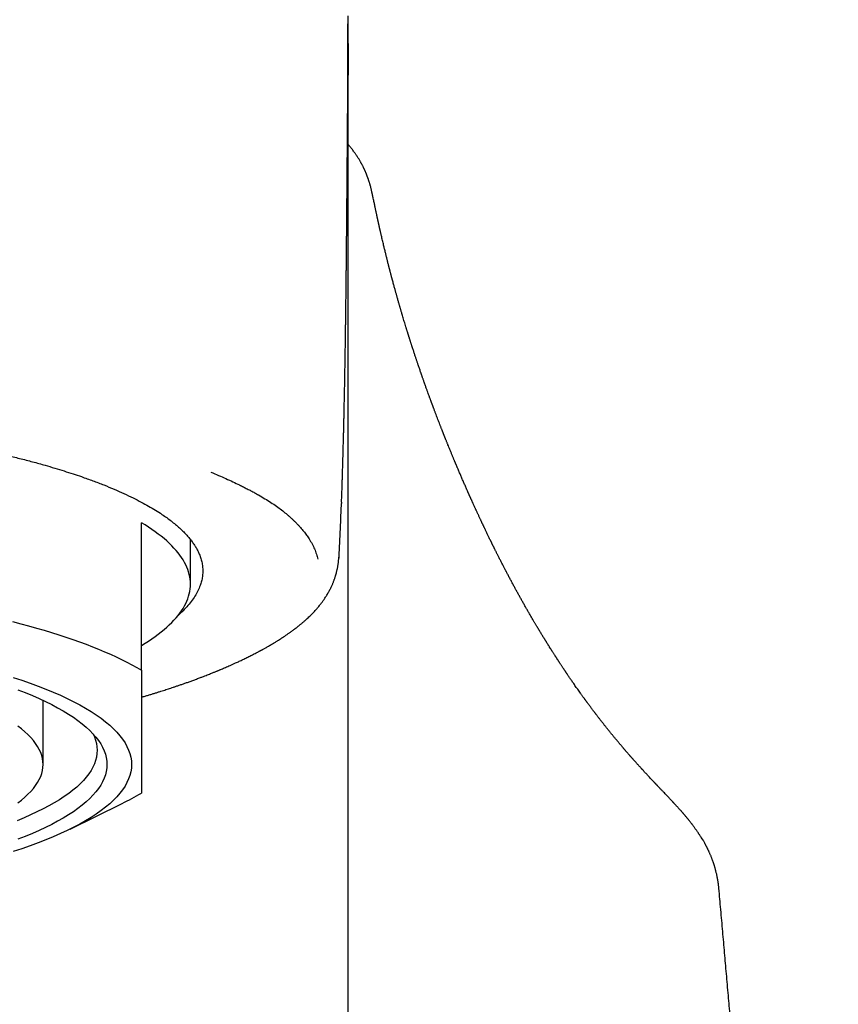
# Model space of a CAD drawing. Header units: millimetres. Extents: x 8 to 757, y 12 to 525.
# Tile 19 of 24: x 401 to 417, y 491 to 511. Entities that reach past the tile are written whole.
import ezdxf

# ---------------------------------------------------------------- set-up
doc = ezdxf.new("R2010")
doc.units = ezdxf.units.MM

msp = doc.modelspace()

# ---------------------------------------------------------------- linework, layer by layer
at = {"color": 7, "linetype": 'Continuous', "lineweight": 30}
for p, q in [((407.07, 500.829), (407.07, 500.806)), ((402.998, 497.413), (402.998, 500.413)), ((403.998, 499.164), (403.998, 500.069)), ((400.998, 495.495), (400.998, 496.8)), ((407.209, 434.706), (407.209, 496.894)), ((401.546, 494.18), (402.607, 494.703)), ((414.392, 494.006), (414.421, 493.955)), ((414.747, 492.973), (414.747, 492.976))]:
    msp.add_line(p, q, dxfattribs=at)
at = {"color": 7, "linetype": 'Continuous', "lineweight": 30, "flags": 128}
for points in [[(402.998, 497.914), (403.072, 497.96), (403.144, 498.006), (403.213, 498.052), (403.279, 498.098), (403.342, 498.145), (403.403, 498.191), (403.46, 498.239), (403.515, 498.286), (403.567, 498.333), (403.616, 498.381), (403.662, 498.429), (403.705, 498.477), (403.745, 498.526), (403.782, 498.574), (403.817, 498.623), (403.848, 498.671), (403.877, 498.72), (403.902, 498.769), (403.924, 498.818), (403.944, 498.868), (403.96, 498.917), (403.974, 498.966), (403.984, 499.015), (403.992, 499.065), (403.996, 499.114), (403.998, 499.164), (403.996, 499.213), (403.992, 499.263), (403.984, 499.312), (403.974, 499.361), (403.96, 499.411), (403.944, 499.46), (403.924, 499.509), (403.902, 499.558), (403.877, 499.607), (403.848, 499.656), (403.817, 499.705), (403.782, 499.753), (403.745, 499.802), (403.705, 499.85), (403.662, 499.898), (403.616, 499.946), (403.567, 499.994), (403.515, 500.041), (403.46, 500.089), (403.403, 500.136), (403.342, 500.183), (403.279, 500.229), (403.213, 500.276), (403.144, 500.322), (403.072, 500.368), (402.998, 500.413)], [(400.378, 498.401), (400.543, 498.359), (400.704, 498.315), (400.862, 498.271), (401.017, 498.226), (401.168, 498.18), (401.316, 498.134), (401.46, 498.086), (401.601, 498.038), (401.738, 497.99), (401.872, 497.94), (402.002, 497.89), (402.128, 497.84), (402.25, 497.788), (402.369, 497.736), (402.484, 497.684), (402.595, 497.631), (402.701, 497.577), (402.804, 497.523), (402.903, 497.468), (402.998, 497.413)], [(400.391, 497.265), (400.566, 497.208), (400.735, 497.149), (400.898, 497.088), (401.056, 497.027), (401.206, 496.965), (401.351, 496.902), (401.489, 496.837), (401.621, 496.772), (401.746, 496.706), (401.864, 496.639), (401.976, 496.572), (402.081, 496.503), (402.178, 496.434), (402.269, 496.364), (402.353, 496.294), (402.43, 496.223), (402.499, 496.152), (402.562, 496.08), (402.617, 496.008), (402.665, 495.935), (402.705, 495.862), (402.739, 495.789), (402.765, 495.716), (402.783, 495.642), (402.794, 495.569), (402.798, 495.495), (402.794, 495.421), (402.783, 495.348), (402.765, 495.274), (402.739, 495.201), (402.705, 495.128), (402.665, 495.055), (402.617, 494.982), (402.562, 494.91), (402.499, 494.838), (402.43, 494.767), (402.353, 494.696), (402.269, 494.625), (402.178, 494.556), (402.081, 494.487), (401.976, 494.418), (401.864, 494.351), (401.746, 494.284), (401.621, 494.218), (401.489, 494.152), (401.351, 494.088), (401.206, 494.025), (401.056, 493.963), (400.898, 493.901), (400.735, 493.841), (400.566, 493.782), (400.391, 493.724)], [(400.486, 497.015), (400.636, 496.956), (400.78, 496.897), (400.918, 496.836), (401.05, 496.775), (401.175, 496.713), (401.294, 496.65), (401.407, 496.586), (401.514, 496.522), (401.614, 496.456), (401.707, 496.391), (401.794, 496.324), (401.874, 496.257), (401.947, 496.189), (402.013, 496.121), (402.073, 496.053), (402.125, 495.984), (402.171, 495.915), (402.21, 495.845), (402.241, 495.775), (402.266, 495.705), (402.284, 495.635), (402.294, 495.565), (402.298, 495.495), (402.294, 495.425), (402.284, 495.354), (402.266, 495.284), (402.241, 495.214), (402.21, 495.145), (402.171, 495.075), (402.125, 495.006), (402.073, 494.937), (402.013, 494.868), (401.947, 494.8), (401.874, 494.733), (401.794, 494.666), (401.707, 494.599), (401.614, 494.533), (401.514, 494.468), (401.407, 494.404), (401.294, 494.34), (401.175, 494.277), (401.05, 494.215), (400.918, 494.153), (400.78, 494.093), (400.636, 494.033), (400.486, 493.975)], [(402.017, 496.118), (402.043, 496.06), (402.067, 495.991), (402.084, 495.922), (402.094, 495.853), (402.098, 495.785), (402.094, 495.716), (402.084, 495.647), (402.067, 495.578), (402.043, 495.509), (402.011, 495.441), (401.974, 495.373), (401.929, 495.305), (401.877, 495.237), (401.819, 495.17), (401.754, 495.104), (401.682, 495.037), (401.604, 494.971), (401.519, 494.906), (401.427, 494.842), (401.329, 494.778), (401.225, 494.714), (401.114, 494.652), (400.997, 494.59), (400.874, 494.529), (400.745, 494.469), (400.61, 494.41), (400.468, 494.352)], [(400.482, 494.712), (400.557, 494.77), (400.627, 494.829), (400.691, 494.888), (400.749, 494.948), (400.801, 495.007), (400.847, 495.068), (400.887, 495.128), (400.921, 495.189), (400.949, 495.25), (400.97, 495.311), (400.986, 495.372), (400.995, 495.433), (400.998, 495.495), (400.995, 495.556), (400.986, 495.618), (400.97, 495.679), (400.949, 495.74), (400.921, 495.801), (400.887, 495.862), (400.847, 495.922), (400.801, 495.982), (400.749, 496.042), (400.691, 496.102), (400.627, 496.161), (400.557, 496.219), (400.482, 496.277)]]:
    msp.add_lwpolyline(points, dxfattribs=at)
at = {"color": 7, "linetype": 'Continuous', "lineweight": 30}
msp.add_arc((400.171, 499.671), 5.533, 296.1134, 300.7192, dxfattribs=at)
for points, knots in [([(407.21, 509.85), (407.21, 509.853), (407.21, 509.866), (407.21, 509.888), (407.21, 509.914), (407.21, 509.937), (407.21, 509.956), (407.21, 509.973), (407.21, 509.988), (407.21, 510.006), (407.21, 510.031), (407.21, 510.06), (407.21, 510.092), (407.21, 510.124), (407.21, 510.154), (407.209, 510.182), (407.209, 510.208), (407.209, 510.233), (407.209, 510.259), (407.209, 510.288), (407.209, 510.318), (407.209, 510.349), (407.209, 510.379), (407.209, 510.408), (407.208, 510.436), (407.208, 510.462), (407.208, 510.488), (407.208, 510.513), (407.208, 510.538), (407.207, 510.563), (407.207, 510.587), (407.207, 510.61), (407.207, 510.631), (407.207, 510.652), (407.206, 510.674), (407.206, 510.693), (407.206, 510.706), (407.206, 510.715), (407.206, 510.722), (407.206, 510.724)], [0, 0, 0, 0, 0.010459, 0.043319, 0.072458, 0.097871, 0.119202, 0.136933, 0.152128, 0.167924, 0.198135, 0.230921, 0.266286, 0.302517, 0.336739, 0.368069, 0.396504, 0.423587, 0.453411, 0.486199, 0.521762, 0.557317, 0.592265, 0.626604, 0.659853, 0.691362, 0.721122, 0.750729, 0.783279, 0.811499, 0.841306, 0.86927, 0.894519, 0.917051, 0.945369, 0.977977, 0.986778, 0.995842, 1, 1, 1, 1]), ([(407.072, 500.829), (407.073, 500.867), (407.076, 500.943), (407.08, 501.053), (407.083, 501.158), (407.086, 501.253), (407.089, 501.337), (407.091, 501.411), (407.093, 501.474), (407.095, 501.529), (407.096, 501.576), (407.097, 501.613), (407.098, 501.64), (407.099, 501.66), (407.099, 501.674), (407.099, 501.683), (407.1, 501.693), (407.1, 501.706), (407.101, 501.727), (407.101, 501.754), (407.102, 501.789), (407.104, 501.847), (407.106, 501.923), (407.108, 502.014), (407.111, 502.097), (407.113, 502.177), (407.115, 502.258), (407.116, 502.331), (407.118, 502.394), (407.119, 502.445), (407.12, 502.497), (407.122, 502.546), (407.123, 502.589), (407.123, 502.626), (407.124, 502.656), (407.125, 502.683), (407.125, 502.712), (407.126, 502.75), (407.127, 502.798), (407.128, 502.85), (407.129, 502.905), (407.131, 502.964), (407.132, 503.025), (407.133, 503.082), (407.134, 503.135), (407.135, 503.183), (407.136, 503.232), (407.137, 503.28), (407.138, 503.326), (407.139, 503.368), (407.139, 503.414), (407.14, 503.471), (407.142, 503.551), (407.143, 503.643), (407.145, 503.749), (407.147, 503.851), (407.148, 503.952), (407.15, 504.035), (407.151, 504.103), (407.152, 504.155), (407.152, 504.204), (407.153, 504.247), (407.153, 504.285), (407.154, 504.317), (407.154, 504.344), (407.155, 504.37), (407.155, 504.398), (407.155, 504.432), (407.156, 504.472), (407.157, 504.517), (407.157, 504.559), (407.158, 504.596), (407.158, 504.623), (407.158, 504.646), (407.159, 504.669), (407.159, 504.692), (407.159, 504.717), (407.16, 504.754), (407.16, 504.802), (407.161, 504.863), (407.162, 504.92), (407.162, 504.973), (407.163, 505.019), (407.163, 505.062), (407.164, 505.1), (407.164, 505.134), (407.165, 505.168), (407.165, 505.205), (407.166, 505.248), (407.166, 505.295), (407.167, 505.342), (407.167, 505.384), (407.167, 505.421), (407.168, 505.456), (407.168, 505.494), (407.169, 505.536), (407.169, 505.581), (407.17, 505.627), (407.17, 505.673), (407.17, 505.715), (407.171, 505.756), (407.171, 505.795), (407.172, 505.831), (407.172, 505.862), (407.172, 505.891), (407.173, 505.921), (407.173, 505.955), (407.173, 505.998), (407.174, 506.049), (407.174, 506.106), (407.175, 506.163), (407.175, 506.214), (407.176, 506.259), (407.176, 506.304), (407.177, 506.355), (407.177, 506.409), (407.178, 506.462), (407.178, 506.509), (407.178, 506.552), (407.179, 506.592), (407.179, 506.634), (407.18, 506.677), (407.18, 506.722), (407.18, 506.765), (407.181, 506.804), (407.181, 506.843), (407.181, 506.882), (407.182, 506.922), (407.182, 506.964), (407.182, 507.004), (407.183, 507.043), (407.183, 507.084), (407.183, 507.129), (407.184, 507.178), (407.184, 507.228), (407.185, 507.276), (407.185, 507.327), (407.186, 507.395), (407.186, 507.477), (407.187, 507.566), (407.188, 507.648), (407.188, 507.719), (407.189, 507.781), (407.189, 507.837), (407.19, 507.896), (407.19, 507.953), (407.191, 508.006), (407.191, 508.052), (407.191, 508.095), (407.192, 508.135), (407.192, 508.174), (407.192, 508.216), (407.193, 508.262), (407.193, 508.309), (407.193, 508.354), (407.194, 508.394), (407.194, 508.429), (407.194, 508.462), (407.194, 508.497), (407.195, 508.538), (407.195, 508.586), (407.195, 508.636), (407.195, 508.684), (407.196, 508.728), (407.196, 508.77), (407.196, 508.811), (407.196, 508.853), (407.197, 508.9), (407.197, 508.948), (407.197, 508.995), (407.197, 509.038), (407.198, 509.077), (407.198, 509.112), (407.198, 509.146), (407.198, 509.184), (407.198, 509.226), (407.198, 509.274), (407.199, 509.327), (407.199, 509.382), (407.199, 509.435), (407.199, 509.486), (407.199, 509.535), (407.199, 509.581), (407.199, 509.628), (407.199, 509.676), (407.199, 509.725), (407.2, 509.773), (407.2, 509.831), (407.2, 509.899), (407.199, 509.977), (407.199, 510.044), (407.199, 510.1), (407.199, 510.148), (407.199, 510.195), (407.199, 510.236), (407.199, 510.269), (407.199, 510.297), (407.199, 510.325), (407.198, 510.355), (407.198, 510.388), (407.198, 510.422), (407.198, 510.454), (407.198, 510.485), (407.198, 510.512), (407.197, 510.533), (407.197, 510.547), (407.197, 510.557), (407.197, 510.561), (407.197, 510.562)], [0, 0, 0, 0, 0.009977, 0.020031, 0.029255, 0.037647, 0.045205, 0.051568, 0.057188, 0.062065, 0.066199, 0.069589, 0.071845, 0.073584, 0.074806, 0.075511, 0.076154, 0.077235, 0.079071, 0.081516, 0.084568, 0.088204, 0.096816, 0.104778, 0.112087, 0.118828, 0.125941, 0.133693, 0.138043, 0.142572, 0.147279, 0.151738, 0.155614, 0.158851, 0.161523, 0.163635, 0.165818, 0.1694, 0.173711, 0.17834, 0.183253, 0.18845, 0.193901, 0.199388, 0.203695, 0.208, 0.212301, 0.216598, 0.220844, 0.224595, 0.227745, 0.232994, 0.239979, 0.249286, 0.258012, 0.267708, 0.276414, 0.28516, 0.289924, 0.294814, 0.29918, 0.303021, 0.306359, 0.309236, 0.311652, 0.313668, 0.316201, 0.319305, 0.32289, 0.326928, 0.331353, 0.33438, 0.336803, 0.338731, 0.340712, 0.342822, 0.345073, 0.347548, 0.352695, 0.358254, 0.363974, 0.368291, 0.372506, 0.376576, 0.380068, 0.382883, 0.385778, 0.389192, 0.393089, 0.397443, 0.402091, 0.40599, 0.409074, 0.412201, 0.41567, 0.419433, 0.42373, 0.42806, 0.432251, 0.436202, 0.439885, 0.443596, 0.446909, 0.44979, 0.452239, 0.454889, 0.458261, 0.461821, 0.466808, 0.472326, 0.477958, 0.482783, 0.486611, 0.490546, 0.495539, 0.50083, 0.505897, 0.510474, 0.514291, 0.518139, 0.521889, 0.526148, 0.530649, 0.534712, 0.538402, 0.54214, 0.545773, 0.549658, 0.553825, 0.557971, 0.561469, 0.565243, 0.569749, 0.574936, 0.579799, 0.58433, 0.589321, 0.594969, 0.604905, 0.614075, 0.622463, 0.630276, 0.636093, 0.641888, 0.648099, 0.654988, 0.660145, 0.665319, 0.670036, 0.674195, 0.678312, 0.683036, 0.688372, 0.693768, 0.698907, 0.703487, 0.707505, 0.710997, 0.714675, 0.719716, 0.72544, 0.731569, 0.737335, 0.742693, 0.747559, 0.752398, 0.757634, 0.763267, 0.769601, 0.775651, 0.781074, 0.78587, 0.790324, 0.794733, 0.799219, 0.804848, 0.811277, 0.818505, 0.82603, 0.833062, 0.840316, 0.846943, 0.853204, 0.859732, 0.866554, 0.873617, 0.880557, 0.887305, 0.898596, 0.910327, 0.921597, 0.92837, 0.935645, 0.942977, 0.949666, 0.954302, 0.958578, 0.962719, 0.967469, 0.972679, 0.97819, 0.983469, 0.988179, 0.992956, 0.996843, 0.998779, 0.999671, 1, 1, 1, 1]), ([(407.197, 510.645), (407.197, 510.64), (407.197, 510.614), (407.197, 510.585), (407.197, 510.562)], [0, 0, 0, 0, 0.198518, 1, 1, 1, 1]), ([(407.208, 509.85), (407.208, 509.79), (407.209, 509.645), (407.203, 509.501), (407.199, 509.417)], [0, 0, 0, 0, 0.416549, 1, 1, 1, 1]), ([(407.209, 500.343), (407.209, 500.515), (407.209, 500.861), (407.209, 501.368), (407.209, 501.868), (407.209, 502.36), (407.209, 502.843), (407.209, 503.319), (407.209, 503.802), (407.209, 504.291), (407.209, 504.785), (407.209, 505.269), (407.209, 505.743), (407.209, 506.207), (407.209, 506.66), (407.209, 507.102), (407.209, 507.534), (407.209, 507.956), (407.209, 508.364), (407.209, 508.76), (407.209, 509.142), (407.209, 509.51), (407.209, 509.746), (407.209, 509.862)], [0, 0, 0, 0, 0.0448643, 0.0897303, 0.1345977, 0.1794664, 0.2243359, 0.2692061, 0.3140769, 0.3634351, 0.4127935, 0.4621521, 0.5115107, 0.5608693, 0.6102278, 0.6595862, 0.7089447, 0.7583032, 0.8076619, 0.8561396, 0.9046177, 0.9530965, 1, 1, 1, 1]), ([(407.712, 507.029), (407.711, 507.035), (407.709, 507.046), (407.705, 507.064), (407.702, 507.079), (407.699, 507.094), (407.696, 507.106), (407.694, 507.118), (407.692, 507.128), (407.69, 507.136), (407.687, 507.147), (407.684, 507.162), (407.679, 507.184), (407.672, 507.211), (407.664, 507.243), (407.656, 507.274), (407.648, 507.301), (407.641, 507.324), (407.635, 507.345), (407.629, 507.362), (407.624, 507.377), (407.62, 507.389), (407.617, 507.4), (407.613, 507.41), (407.609, 507.422), (407.604, 507.435), (407.598, 507.451), (407.592, 507.468), (407.584, 507.488), (407.577, 507.507), (407.57, 507.524), (407.563, 507.54), (407.556, 507.555), (407.55, 507.569), (407.544, 507.582), (407.538, 507.595), (407.532, 507.61), (407.523, 507.627), (407.514, 507.648), (407.503, 507.669), (407.493, 507.689), (407.484, 507.706), (407.475, 507.721), (407.466, 507.738), (407.455, 507.757), (407.442, 507.78), (407.427, 507.805), (407.412, 507.83), (407.399, 507.851), (407.387, 507.869), (407.376, 507.886), (407.364, 507.904), (407.35, 507.924), (407.333, 507.947), (407.314, 507.974), (407.292, 508.004), (407.269, 508.032), (407.247, 508.059), (407.228, 508.083), (407.215, 508.097), (407.209, 508.104)], [0, 0, 0, 0, 0.033891, 0.064707, 0.09241, 0.116963, 0.138009, 0.155954, 0.170778, 0.182468, 0.191892, 0.211995, 0.234753, 0.264605, 0.29634, 0.329914, 0.350886, 0.372067, 0.390454, 0.405432, 0.417635, 0.426851, 0.435874, 0.444703, 0.453432, 0.464274, 0.476102, 0.490221, 0.506518, 0.522114, 0.53579, 0.547554, 0.559906, 0.571087, 0.581092, 0.590605, 0.601391, 0.614698, 0.630535, 0.648059, 0.663612, 0.676767, 0.688085, 0.699616, 0.715613, 0.733254, 0.753453, 0.774258, 0.791303, 0.804413, 0.816914, 0.831168, 0.847406, 0.866034, 0.888421, 0.913872, 0.938944, 0.961778, 0.982677, 1, 1, 1, 1]), ([(414.394, 494.006), (414.392, 494.01), (414.384, 494.023), (414.37, 494.044), (414.353, 494.068), (414.339, 494.09), (414.326, 494.109), (414.313, 494.127), (414.299, 494.147), (414.285, 494.168), (414.269, 494.19), (414.254, 494.211), (414.239, 494.231), (414.226, 494.249), (414.214, 494.265), (414.203, 494.28), (414.191, 494.295), (414.179, 494.311), (414.165, 494.328), (414.151, 494.347), (414.136, 494.365), (414.123, 494.382), (414.111, 494.396), (414.101, 494.409), (414.092, 494.42), (414.084, 494.429), (414.077, 494.438), (414.069, 494.447), (414.061, 494.457), (414.052, 494.468), (414.043, 494.478), (414.034, 494.489), (414.026, 494.498), (414.02, 494.505), (414.014, 494.512), (414.007, 494.519), (414, 494.528), (413.991, 494.538), (413.979, 494.551), (413.966, 494.567), (413.951, 494.582), (413.936, 494.599), (413.921, 494.616), (413.905, 494.634), (413.889, 494.65), (413.875, 494.667), (413.861, 494.682), (413.849, 494.694), (413.839, 494.705), (413.831, 494.713), (413.825, 494.721), (413.818, 494.728), (413.811, 494.735), (413.803, 494.744), (413.793, 494.754), (413.781, 494.767), (413.767, 494.782), (413.752, 494.798), (413.733, 494.818), (413.71, 494.842), (413.683, 494.871), (413.654, 494.901), (413.629, 494.928), (413.606, 494.952), (413.587, 494.972), (413.567, 494.992), (413.549, 495.011), (413.533, 495.028), (413.518, 495.044), (413.504, 495.058), (413.493, 495.071), (413.482, 495.081), (413.474, 495.09), (413.468, 495.097), (413.461, 495.104), (413.454, 495.112), (413.446, 495.12), (413.437, 495.13), (413.426, 495.141), (413.415, 495.153), (413.403, 495.166), (413.391, 495.179), (413.379, 495.191), (413.361, 495.21), (413.338, 495.235), (413.315, 495.26), (413.296, 495.281), (413.281, 495.296), (413.267, 495.311), (413.253, 495.327), (413.239, 495.342), (413.226, 495.356), (413.213, 495.371), (413.201, 495.384), (413.19, 495.396), (413.18, 495.406), (413.171, 495.416), (413.162, 495.426), (413.151, 495.438), (413.137, 495.453), (413.122, 495.47), (413.105, 495.488), (413.086, 495.51), (413.064, 495.535), (413.039, 495.562), (413.019, 495.585), (413.004, 495.602), (412.994, 495.612), (412.986, 495.621), (412.979, 495.629), (412.973, 495.636), (412.968, 495.642), (412.961, 495.649), (412.954, 495.658), (412.945, 495.668), (412.935, 495.679), (412.924, 495.692), (412.911, 495.707), (412.897, 495.723), (412.883, 495.739), (412.87, 495.754), (412.858, 495.767), (412.849, 495.779), (412.84, 495.788), (412.832, 495.797), (412.824, 495.807), (412.816, 495.816), (412.807, 495.826), (412.798, 495.838), (412.787, 495.851), (412.774, 495.866), (412.759, 495.883), (412.744, 495.901), (412.729, 495.919), (412.714, 495.937), (412.699, 495.955), (412.684, 495.972), (412.668, 495.992), (412.649, 496.015), (412.628, 496.04), (412.608, 496.064), (412.59, 496.086), (412.575, 496.105), (412.56, 496.123), (412.546, 496.141), (412.531, 496.159), (412.515, 496.178), (412.499, 496.198), (412.482, 496.219), (412.464, 496.242), (412.445, 496.266), (412.425, 496.291), (412.406, 496.315), (412.387, 496.339), (412.37, 496.361), (412.353, 496.383), (412.335, 496.405), (412.317, 496.428), (412.299, 496.452), (412.281, 496.476), (412.264, 496.498), (412.25, 496.516), (412.238, 496.532), (412.228, 496.545), (412.217, 496.559), (412.206, 496.575), (412.193, 496.591), (412.18, 496.609), (412.166, 496.627), (412.15, 496.648), (412.132, 496.673), (412.112, 496.699), (412.094, 496.724), (412.078, 496.746), (412.065, 496.763), (412.055, 496.777), (412.046, 496.789), (412.037, 496.801), (412.029, 496.813), (412.021, 496.824), (412.012, 496.835), (412.002, 496.849), (411.991, 496.865), (411.977, 496.884), (411.963, 496.904), (411.948, 496.925), (411.928, 496.952), (411.905, 496.985), (411.877, 497.024), (411.849, 497.064), (411.822, 497.102), (411.797, 497.138), (411.774, 497.171), (411.753, 497.202), (411.733, 497.232), (411.715, 497.258), (411.699, 497.281), (411.685, 497.301), (411.673, 497.319), (411.663, 497.334), (411.655, 497.346), (411.648, 497.356), (411.641, 497.367), (411.633, 497.379), (411.624, 497.393), (411.614, 497.407), (411.604, 497.422), (411.591, 497.441), (411.577, 497.462), (411.562, 497.485), (411.547, 497.507), (411.534, 497.527), (411.521, 497.546), (411.51, 497.564), (411.499, 497.58), (411.489, 497.595), (411.481, 497.609), (411.473, 497.621), (411.465, 497.632), (411.458, 497.643), (411.45, 497.656), (411.441, 497.669), (411.432, 497.685), (411.421, 497.701), (411.409, 497.719), (411.397, 497.738), (411.384, 497.759), (411.368, 497.784), (411.349, 497.813), (411.328, 497.847), (411.31, 497.876), (411.295, 497.899), (411.284, 497.916), (411.273, 497.933), (411.263, 497.95), (411.252, 497.967), (411.243, 497.982), (411.235, 497.995), (411.227, 498.008), (411.22, 498.019), (411.213, 498.03), (411.205, 498.043), (411.196, 498.057), (411.187, 498.073), (411.176, 498.09), (411.165, 498.108), (411.154, 498.126), (411.142, 498.145), (411.131, 498.164), (411.119, 498.183), (411.105, 498.207), (411.087, 498.236), (411.067, 498.27), (411.049, 498.3), (411.033, 498.326), (411.019, 498.349), (411.006, 498.372), (410.993, 498.393), (410.979, 498.418), (410.962, 498.446), (410.943, 498.478), (410.919, 498.52), (410.889, 498.571), (410.855, 498.631), (410.82, 498.691), (410.785, 498.753), (410.75, 498.816), (410.715, 498.877), (410.681, 498.938), (410.647, 499), (410.613, 499.062), (410.579, 499.125), (410.545, 499.188), (410.511, 499.252), (410.476, 499.317), (410.45, 499.367), (410.432, 499.402), (410.422, 499.42), (410.412, 499.44), (410.402, 499.459), (410.392, 499.478), (410.382, 499.497), (410.372, 499.517), (410.359, 499.541), (410.344, 499.571), (410.327, 499.604), (410.311, 499.635), (410.295, 499.666), (410.28, 499.695), (410.266, 499.724), (410.252, 499.75), (410.24, 499.776), (410.228, 499.799), (410.216, 499.822), (410.206, 499.843), (410.196, 499.862), (410.187, 499.881), (410.179, 499.897), (410.171, 499.913), (410.164, 499.926), (410.158, 499.939), (410.153, 499.948), (410.15, 499.955), (410.147, 499.961), (410.144, 499.967), (410.141, 499.974), (410.136, 499.983), (410.132, 499.993), (410.126, 500.004), (410.12, 500.016), (410.114, 500.03), (410.107, 500.044), (410.097, 500.063), (410.085, 500.088), (410.071, 500.117), (410.057, 500.146), (410.043, 500.175), (410.029, 500.204), (410.016, 500.232), (410.004, 500.257), (409.993, 500.279), (409.984, 500.297), (409.977, 500.313), (409.97, 500.328), (409.964, 500.341), (409.958, 500.352), (409.954, 500.361), (409.95, 500.37), (409.946, 500.379), (409.941, 500.389), (409.935, 500.4), (409.929, 500.413), (409.923, 500.428), (409.915, 500.443), (409.907, 500.46), (409.898, 500.481), (409.886, 500.505), (409.874, 500.532), (409.862, 500.557), (409.851, 500.582), (409.84, 500.606), (409.829, 500.629), (409.819, 500.651), (409.809, 500.672), (409.8, 500.692), (409.79, 500.714), (409.778, 500.74), (409.764, 500.77), (409.753, 500.795), (409.743, 500.817), (409.735, 500.834), (409.727, 500.851), (409.72, 500.869), (409.712, 500.885), (409.705, 500.902), (409.698, 500.918), (409.691, 500.932), (409.685, 500.945), (409.68, 500.956), (409.676, 500.965), (409.673, 500.973), (409.669, 500.981), (409.665, 500.991), (409.66, 501.002), (409.654, 501.014), (409.648, 501.029), (409.64, 501.045), (409.632, 501.064), (409.621, 501.089), (409.608, 501.12), (409.592, 501.156), (409.576, 501.191), (409.56, 501.227), (409.544, 501.264), (409.528, 501.301), (409.513, 501.337), (409.497, 501.373), (409.482, 501.408), (409.467, 501.445), (409.451, 501.481), (409.438, 501.512), (409.427, 501.537), (409.419, 501.557), (409.411, 501.574), (409.405, 501.59), (409.398, 501.605), (409.393, 501.618), (409.388, 501.631), (409.382, 501.643), (409.376, 501.657), (409.37, 501.672), (409.363, 501.689), (409.355, 501.708), (409.346, 501.729), (409.337, 501.752), (409.327, 501.776), (409.317, 501.801), (409.306, 501.826), (409.293, 501.859), (409.276, 501.9), (409.256, 501.949), (409.24, 501.989), (409.227, 502.021), (409.218, 502.043), (409.209, 502.065), (409.201, 502.086), (409.193, 502.105), (409.186, 502.122), (409.181, 502.136), (409.176, 502.148), (409.172, 502.157), (409.169, 502.165), (409.166, 502.172), (409.164, 502.179), (409.161, 502.185), (409.158, 502.192), (409.155, 502.2), (409.151, 502.211), (409.146, 502.224), (409.14, 502.238), (409.134, 502.253), (409.127, 502.27), (409.12, 502.288), (409.113, 502.306), (409.105, 502.326), (409.097, 502.346), (409.089, 502.367), (409.081, 502.388), (409.069, 502.419), (409.053, 502.462), (409.032, 502.514), (409.013, 502.565), (408.997, 502.607), (408.984, 502.641), (408.975, 502.665), (408.966, 502.69), (408.957, 502.713), (408.949, 502.735), (408.941, 502.755), (408.934, 502.773), (408.929, 502.789), (408.924, 502.802), (408.919, 502.814), (408.915, 502.825), (408.911, 502.836), (408.907, 502.847), (408.902, 502.86), (408.896, 502.875), (408.89, 502.893), (408.883, 502.911), (408.876, 502.931), (408.868, 502.952), (408.857, 502.982), (408.843, 503.02), (408.828, 503.061), (408.816, 503.095), (408.806, 503.124), (408.795, 503.153), (408.784, 503.183), (408.773, 503.216), (408.76, 503.251), (408.749, 503.283), (408.739, 503.312), (408.73, 503.337), (408.722, 503.36), (408.714, 503.382), (408.707, 503.404), (408.7, 503.424), (408.693, 503.443), (408.685, 503.467), (408.675, 503.497), (408.662, 503.533), (408.65, 503.568), (408.638, 503.604), (408.627, 503.636), (408.617, 503.666), (408.608, 503.692), (408.599, 503.718), (408.59, 503.746), (408.581, 503.774), (408.571, 503.804), (408.561, 503.834), (408.55, 503.867), (408.539, 503.9), (408.528, 503.935), (408.516, 503.971), (408.506, 504.003), (408.497, 504.029), (408.491, 504.049), (408.484, 504.07), (408.478, 504.089), (408.473, 504.106), (408.468, 504.122), (408.463, 504.136), (408.459, 504.149), (408.456, 504.16), (408.453, 504.169), (408.45, 504.177), (408.448, 504.184), (408.446, 504.19), (408.444, 504.196), (408.441, 504.205), (408.438, 504.215), (408.434, 504.226), (408.43, 504.24), (408.426, 504.254), (408.421, 504.271), (408.415, 504.289), (408.409, 504.308), (408.403, 504.329), (408.396, 504.351), (408.389, 504.373), (408.379, 504.406), (408.365, 504.449), (408.349, 504.502), (408.334, 504.553), (408.319, 504.603), (408.307, 504.645), (408.296, 504.68), (408.288, 504.708), (408.28, 504.735), (408.273, 504.76), (408.266, 504.784), (408.259, 504.807), (408.253, 504.828), (408.246, 504.853), (408.238, 504.88), (408.229, 504.912), (408.219, 504.945), (408.21, 504.976), (408.202, 505.005), (408.195, 505.032), (408.187, 505.059), (408.179, 505.086), (408.171, 505.115), (408.163, 505.145), (408.155, 505.176), (408.145, 505.211), (408.135, 505.248), (408.124, 505.286), (408.113, 505.327), (408.104, 505.361), (408.097, 505.389), (408.091, 505.41), (408.086, 505.431), (408.08, 505.452), (408.075, 505.473), (408.069, 505.494), (408.063, 505.515), (408.058, 505.536), (408.053, 505.555), (408.049, 505.572), (408.045, 505.587), (408.041, 505.6), (408.038, 505.612), (408.036, 505.623), (408.033, 505.633), (408.03, 505.644), (408.027, 505.655), (408.024, 505.669), (408.019, 505.686), (408.014, 505.706), (408.009, 505.728), (408.003, 505.75), (407.997, 505.775), (407.99, 505.804), (407.982, 505.836), (407.974, 505.869), (407.965, 505.905), (407.956, 505.943), (407.946, 505.981), (407.937, 506.02), (407.923, 506.078), (407.905, 506.154), (407.888, 506.226), (407.878, 506.272), (407.873, 506.293), (407.868, 506.312), (407.864, 506.331), (407.86, 506.349), (407.856, 506.365), (407.853, 506.38), (407.85, 506.394), (407.847, 506.407), (407.844, 506.418), (407.842, 506.429), (407.839, 506.441), (407.836, 506.455), (407.832, 506.472), (407.829, 506.487), (407.826, 506.501), (407.823, 506.513), (407.82, 506.525), (407.818, 506.539), (407.814, 506.553), (407.811, 506.569), (407.807, 506.585), (407.803, 506.603), (407.799, 506.623), (407.794, 506.646), (407.789, 506.67), (407.783, 506.697), (407.777, 506.725), (407.771, 506.754), (407.765, 506.785), (407.758, 506.818), (407.751, 506.853), (407.743, 506.89), (407.735, 506.929), (407.727, 506.97), (407.72, 507.003), (407.716, 507.023), (407.715, 507.028)], [0, 0, 0, 0, 0.000528, 0.001797, 0.002979, 0.004046, 0.004847, 0.005725, 0.006681, 0.007692, 0.008749, 0.009851, 0.0109, 0.01171, 0.012419, 0.013113, 0.01384, 0.0146, 0.015428, 0.016349, 0.017364, 0.018131, 0.018846, 0.019467, 0.019994, 0.020437, 0.020814, 0.021248, 0.021739, 0.022287, 0.022829, 0.023364, 0.0238, 0.024138, 0.024464, 0.024847, 0.02529, 0.02579, 0.026574, 0.027465, 0.028385, 0.02929, 0.030346, 0.031381, 0.032394, 0.033385, 0.03432, 0.035138, 0.035746, 0.036267, 0.036705, 0.037148, 0.037642, 0.038185, 0.038779, 0.039676, 0.040667, 0.041735, 0.04284, 0.04471, 0.046676, 0.04874, 0.0509, 0.052307, 0.053753, 0.05521, 0.056564, 0.057802, 0.058925, 0.059933, 0.060826, 0.061604, 0.062267, 0.062712, 0.063194, 0.063754, 0.064391, 0.065105, 0.065948, 0.06687, 0.06781, 0.068755, 0.069705, 0.070659, 0.072925, 0.075212, 0.076373, 0.077528, 0.078676, 0.079817, 0.080951, 0.082079, 0.083139, 0.084146, 0.085034, 0.085803, 0.0865, 0.08728, 0.088155, 0.08931, 0.090597, 0.092015, 0.093501, 0.095546, 0.097663, 0.099853, 0.100727, 0.101531, 0.102239, 0.102851, 0.103369, 0.103791, 0.104326, 0.104978, 0.105747, 0.106633, 0.107635, 0.108754, 0.110118, 0.11138, 0.112536, 0.113587, 0.114437, 0.115203, 0.115888, 0.116583, 0.117334, 0.118142, 0.119006, 0.119926, 0.121179, 0.122523, 0.123949, 0.125372, 0.126772, 0.128149, 0.129502, 0.130832, 0.132876, 0.134861, 0.136744, 0.138498, 0.139954, 0.141312, 0.142683, 0.144116, 0.145612, 0.147182, 0.14884, 0.150588, 0.152493, 0.154468, 0.156386, 0.15823, 0.160001, 0.161699, 0.163365, 0.165216, 0.167086, 0.168957, 0.170715, 0.172342, 0.173303, 0.174329, 0.175446, 0.176653, 0.177951, 0.179339, 0.180798, 0.182231, 0.184405, 0.186484, 0.188468, 0.190356, 0.191487, 0.192556, 0.193561, 0.194502, 0.195381, 0.196213, 0.197107, 0.198081, 0.199418, 0.200881, 0.202469, 0.204127, 0.205802, 0.208835, 0.211921, 0.215056, 0.218114, 0.221038, 0.223532, 0.225932, 0.228247, 0.230475, 0.232135, 0.233685, 0.235125, 0.236456, 0.237147, 0.237926, 0.238791, 0.239743, 0.240781, 0.241906, 0.243117, 0.244387, 0.246303, 0.248107, 0.2498, 0.251381, 0.252877, 0.254257, 0.255527, 0.256691, 0.257752, 0.25869, 0.259528, 0.260371, 0.261318, 0.262393, 0.263578, 0.264871, 0.266274, 0.267786, 0.269391, 0.27104, 0.273604, 0.27626, 0.279008, 0.280335, 0.281683, 0.283051, 0.284417, 0.28569, 0.286863, 0.287936, 0.288908, 0.289779, 0.290551, 0.291569, 0.292697, 0.293934, 0.295244, 0.296658, 0.298151, 0.299643, 0.301129, 0.302608, 0.30408, 0.306762, 0.309415, 0.311967, 0.313834, 0.315631, 0.317357, 0.319035, 0.320773, 0.32316, 0.325672, 0.328311, 0.333074, 0.337721, 0.342253, 0.34728, 0.35218, 0.356978, 0.361734, 0.366581, 0.371542, 0.376338, 0.381259, 0.386313, 0.391472, 0.396638, 0.398081, 0.399525, 0.401045, 0.40269, 0.404072, 0.405531, 0.407068, 0.408629, 0.411333, 0.413928, 0.416417, 0.418797, 0.421115, 0.423321, 0.425415, 0.427397, 0.429267, 0.431025, 0.432671, 0.434205, 0.435627, 0.436938, 0.438136, 0.439223, 0.440198, 0.441062, 0.441461, 0.441842, 0.442308, 0.442884, 0.443571, 0.444368, 0.445221, 0.446172, 0.447221, 0.448352, 0.449486, 0.45181, 0.454109, 0.456383, 0.458633, 0.460858, 0.463059, 0.465213, 0.466771, 0.468193, 0.469476, 0.470623, 0.471633, 0.472505, 0.47324, 0.47381, 0.474491, 0.475283, 0.476187, 0.477203, 0.478309, 0.479522, 0.480843, 0.482271, 0.484424, 0.486503, 0.488497, 0.490404, 0.492225, 0.494039, 0.495759, 0.497384, 0.498917, 0.500467, 0.502627, 0.504932, 0.507383, 0.508664, 0.509981, 0.511334, 0.512718, 0.514033, 0.515247, 0.516547, 0.517706, 0.518723, 0.519599, 0.520232, 0.520804, 0.521453, 0.522189, 0.523012, 0.523922, 0.525106, 0.52641, 0.527835, 0.529381, 0.532273, 0.535099, 0.537855, 0.540542, 0.543509, 0.546387, 0.549179, 0.551963, 0.554762, 0.557575, 0.560403, 0.563245, 0.564858, 0.566355, 0.567735, 0.568997, 0.570143, 0.571171, 0.572082, 0.573072, 0.574148, 0.57531, 0.576558, 0.578109, 0.579776, 0.581559, 0.583452, 0.585395, 0.587367, 0.589368, 0.593112, 0.596955, 0.600897, 0.602616, 0.604353, 0.6061, 0.607735, 0.609221, 0.610559, 0.611749, 0.612579, 0.613318, 0.613965, 0.614521, 0.614984, 0.61541, 0.615906, 0.616641, 0.617495, 0.618466, 0.619555, 0.620761, 0.622085, 0.623527, 0.624952, 0.626476, 0.628096, 0.629736, 0.63136, 0.632968, 0.637202, 0.641325, 0.645339, 0.649243, 0.651223, 0.653173, 0.655094, 0.656934, 0.65866, 0.660271, 0.661769, 0.662865, 0.663891, 0.664847, 0.665732, 0.666556, 0.667434, 0.668398, 0.669632, 0.670982, 0.672449, 0.674034, 0.675695, 0.677337, 0.68111, 0.684749, 0.686995, 0.689192, 0.691458, 0.693842, 0.696467, 0.699221, 0.702104, 0.704098, 0.706035, 0.707882, 0.709641, 0.711311, 0.712891, 0.714383, 0.715826, 0.718697, 0.721478, 0.724207, 0.727039, 0.729987, 0.731982, 0.734027, 0.736122, 0.738268, 0.740501, 0.742839, 0.745283, 0.747832, 0.750486, 0.753246, 0.756112, 0.759083, 0.760694, 0.762335, 0.763967, 0.76548, 0.766867, 0.768107, 0.769226, 0.770224, 0.7711, 0.77184, 0.772465, 0.772973, 0.773424, 0.773951, 0.77456, 0.775383, 0.776318, 0.777366, 0.778527, 0.779828, 0.781247, 0.782784, 0.784438, 0.786206, 0.78799, 0.789754, 0.794074, 0.798264, 0.802325, 0.806256, 0.810058, 0.812369, 0.814605, 0.816734, 0.818755, 0.820669, 0.822475, 0.824173, 0.825764, 0.828242, 0.830793, 0.833417, 0.836134, 0.838179, 0.84028, 0.842439, 0.844656, 0.846929, 0.849263, 0.8517, 0.854513, 0.857465, 0.860555, 0.863785, 0.867153, 0.868773, 0.870422, 0.872102, 0.873813, 0.875516, 0.87713, 0.878914, 0.880569, 0.882096, 0.883495, 0.884636, 0.885674, 0.88661, 0.887444, 0.888244, 0.889098, 0.890006, 0.890969, 0.892463, 0.894072, 0.895787, 0.897561, 0.899386, 0.901853, 0.904406, 0.907045, 0.90997, 0.912994, 0.916092, 0.91919, 0.922281, 0.929982, 0.937643, 0.939358, 0.941043, 0.942634, 0.944129, 0.945528, 0.94683, 0.948036, 0.949143, 0.950154, 0.951069, 0.951905, 0.952778, 0.95401, 0.955343, 0.956778, 0.957687, 0.958633, 0.959616, 0.960676, 0.961838, 0.963078, 0.964415, 0.965851, 0.967385, 0.969247, 0.971236, 0.973351, 0.975593, 0.977961, 0.980456, 0.983078, 0.985826, 0.98884, 0.991994, 0.995287, 0.998718, 1, 1, 1, 1]), ([(380.15, 498.668), (380.129, 498.689), (380.086, 498.732), (380.029, 498.798), (379.976, 498.864), (379.928, 498.931), (379.886, 498.998), (379.85, 499.065), (379.815, 499.141), (379.785, 499.224), (379.762, 499.316), (379.749, 499.407), (379.746, 499.499), (379.754, 499.591), (379.772, 499.682), (379.802, 499.78), (379.846, 499.883), (379.907, 499.991), (379.982, 500.098), (380.072, 500.205), (380.175, 500.31), (380.288, 500.41), (380.406, 500.504), (380.528, 500.592), (380.659, 500.679), (380.801, 500.765), (380.952, 500.85), (381.114, 500.934), (381.282, 501.015), (381.457, 501.094), (381.638, 501.17), (381.827, 501.245), (382, 501.309), (382.153, 501.364), (382.284, 501.409), (382.418, 501.453), (382.556, 501.497), (382.73, 501.55), (382.942, 501.612), (383.197, 501.682), (383.46, 501.75), (383.712, 501.811), (383.95, 501.866), (384.173, 501.914), (384.397, 501.961), (384.652, 502.012), (384.938, 502.065), (385.264, 502.122), (385.597, 502.177), (385.937, 502.228), (386.271, 502.275), (386.597, 502.317), (386.915, 502.356), (387.236, 502.392), (387.538, 502.423), (387.82, 502.45), (388.081, 502.473), (388.349, 502.495), (388.615, 502.515), (388.877, 502.534), (389.13, 502.55), (389.385, 502.564), (389.64, 502.578), (389.897, 502.59), (390.155, 502.6), (390.414, 502.609), (390.704, 502.617), (391.026, 502.625), (391.379, 502.63), (391.732, 502.633), (392.085, 502.633), (392.439, 502.63), (392.792, 502.625), (393.168, 502.616), (393.565, 502.604), (393.981, 502.587), (394.396, 502.567), (394.807, 502.543), (395.215, 502.516), (395.601, 502.486), (395.964, 502.454), (396.304, 502.422), (396.64, 502.387), (396.972, 502.35), (397.299, 502.31), (397.623, 502.268), (397.937, 502.223), (398.243, 502.177), (398.538, 502.13), (398.829, 502.08), (399.078, 502.035), (399.289, 501.995), (399.462, 501.96), (399.634, 501.925), (399.803, 501.889), (400.01, 501.844), (400.251, 501.788), (400.522, 501.721), (400.786, 501.653), (401.023, 501.587), (401.235, 501.525), (401.425, 501.466), (401.606, 501.408), (401.803, 501.342), (402.012, 501.267), (402.234, 501.182), (402.445, 501.095), (402.646, 501.006), (402.771, 500.946), (402.834, 500.916)], [0, 0, 0, 0, 0.007109, 0.014423, 0.021736, 0.029051, 0.036372, 0.043703, 0.051046, 0.060971, 0.070877, 0.080772, 0.090664, 0.100561, 0.110472, 0.120405, 0.13223, 0.144029, 0.155815, 0.167603, 0.179407, 0.19124, 0.201378, 0.211495, 0.2216, 0.231702, 0.24181, 0.251932, 0.262077, 0.271804, 0.281513, 0.29121, 0.300904, 0.306999, 0.313098, 0.319203, 0.325315, 0.331437, 0.341892, 0.352328, 0.362753, 0.373178, 0.381375, 0.389583, 0.397805, 0.405567, 0.416619, 0.42766, 0.4387, 0.449752, 0.460827, 0.470687, 0.480531, 0.490367, 0.500203, 0.507937, 0.515679, 0.523434, 0.531639, 0.538965, 0.546282, 0.553596, 0.560909, 0.568224, 0.575545, 0.582876, 0.590219, 0.600144, 0.61005, 0.619945, 0.629837, 0.639734, 0.649645, 0.659578, 0.671403, 0.683202, 0.694988, 0.706777, 0.71858, 0.730414, 0.740552, 0.750669, 0.760774, 0.770875, 0.780983, 0.791105, 0.80125, 0.810977, 0.820686, 0.830383, 0.840077, 0.846172, 0.852271, 0.858376, 0.864488, 0.87061, 0.881065, 0.891501, 0.901926, 0.912351, 0.920548, 0.928756, 0.936978, 0.944742, 0.955795, 0.966836, 0.977876, 0.988927, 1, 1, 1, 1]), ([(404.413, 501.443), (404.465, 501.421), (404.568, 501.377), (404.717, 501.312), (404.858, 501.246), (404.977, 501.19), (405.074, 501.142), (405.152, 501.102), (405.229, 501.062), (405.305, 501.021), (405.4, 500.968), (405.512, 500.902), (405.634, 500.826), (405.747, 500.75), (405.85, 500.674), (405.93, 500.61), (405.99, 500.558), (406.036, 500.517), (406.079, 500.477), (406.121, 500.436), (406.162, 500.395), (406.2, 500.354), (406.247, 500.302), (406.301, 500.238), (406.359, 500.162), (406.417, 500.077), (406.473, 499.982), (406.523, 499.879), (406.562, 499.775), (406.579, 499.706), (406.588, 499.672)], [0, 0, 0, 0, 0.041377, 0.081926, 0.121656, 0.160579, 0.184637, 0.208383, 0.23182, 0.255495, 0.280867, 0.325601, 0.369628, 0.412974, 0.455671, 0.497749, 0.5202, 0.542635, 0.565056, 0.587466, 0.609868, 0.632264, 0.654657, 0.695709, 0.736775, 0.778383, 0.834139, 0.889633, 0.944906, 1, 1, 1, 1]), ([(402.834, 500.916), (402.888, 500.889), (402.995, 500.834), (403.145, 500.752), (403.287, 500.668), (403.409, 500.589), (403.515, 500.516), (403.606, 500.448), (403.693, 500.378), (403.773, 500.309), (403.845, 500.241), (403.909, 500.175), (403.967, 500.109), (404.02, 500.043), (404.067, 499.976), (404.109, 499.909), (404.146, 499.842), (404.181, 499.766), (404.211, 499.683), (404.234, 499.591), (404.247, 499.499), (404.249, 499.408), (404.242, 499.316), (404.224, 499.224), (404.194, 499.127), (404.15, 499.024), (404.089, 498.916), (404.014, 498.809), (403.924, 498.702), (403.838, 498.613), (403.778, 498.56), (403.757, 498.542)], [0, 0, 0, 0, 0.0373717, 0.0746789, 0.1119521, 0.1492224, 0.1785245, 0.2078586, 0.2372397, 0.2683322, 0.2960902, 0.3238198, 0.3515336, 0.3792443, 0.4069647, 0.4347074, 0.462485, 0.4903102, 0.5279217, 0.5654594, 0.6029545, 0.6404385, 0.6779427, 0.7154987, 0.7531376, 0.7979471, 0.8426567, 0.8873195, 0.9319887, 0.9767174, 1, 1, 1, 1]), ([(407.019, 499.668), (407.025, 499.792), (407.037, 500.042), (407.054, 500.421), (407.065, 500.677), (407.07, 500.806)], [0, 0, 0, 0, 0.325743, 0.661157, 1, 1, 1, 1]), ([(407.209, 496.894), (407.209, 497.414), (407.21, 498.563), (407.209, 499.713), (407.209, 500.342)], [0, 0, 0, 0, 0.452433, 1, 1, 1, 1]), ([(402.998, 496.864), (402.999, 496.865), (403.023, 496.872), (403.072, 496.886), (403.141, 496.906), (403.208, 496.927), (403.272, 496.946), (403.333, 496.965), (403.391, 496.983), (403.446, 497), (403.497, 497.017), (403.547, 497.033), (403.598, 497.05), (403.651, 497.067), (403.708, 497.087), (403.771, 497.108), (403.836, 497.13), (403.903, 497.154), (403.973, 497.179), (404.046, 497.205), (404.122, 497.234), (404.194, 497.261), (404.258, 497.285), (404.312, 497.306), (404.361, 497.325), (404.403, 497.342), (404.441, 497.357), (404.473, 497.37), (404.501, 497.381), (404.524, 497.391), (404.543, 497.399), (404.562, 497.406), (404.582, 497.415), (404.605, 497.425), (404.635, 497.437), (404.67, 497.452), (404.711, 497.469), (404.756, 497.489), (404.806, 497.511), (404.86, 497.535), (404.922, 497.563), (404.991, 497.595), (405.067, 497.631), (405.147, 497.669), (405.224, 497.708), (405.297, 497.745), (405.35, 497.773), (405.386, 497.792), (405.403, 497.801), (405.417, 497.808), (405.427, 497.814), (405.436, 497.819), (405.447, 497.825), (405.462, 497.833), (405.481, 497.843), (405.503, 497.856), (405.528, 497.87), (405.557, 497.886), (405.589, 497.904), (405.621, 497.923), (405.653, 497.942), (405.693, 497.966), (405.739, 497.994), (405.786, 498.023), (405.825, 498.048), (405.858, 498.069), (405.887, 498.089), (405.914, 498.106), (405.939, 498.123), (405.96, 498.138), (405.979, 498.151), (405.999, 498.165), (406.022, 498.181), (406.048, 498.2), (406.076, 498.22), (406.103, 498.24), (406.132, 498.262), (406.16, 498.284), (406.187, 498.305), (406.211, 498.324), (406.232, 498.341), (406.251, 498.357), (406.27, 498.373), (406.289, 498.389), (406.31, 498.407), (406.333, 498.427), (406.361, 498.451), (406.392, 498.48), (406.426, 498.512), (406.458, 498.544), (406.49, 498.576), (406.52, 498.609), (406.548, 498.639), (406.573, 498.668), (406.596, 498.695), (406.62, 498.725), (406.643, 498.754), (406.663, 498.78), (406.681, 498.804), (406.699, 498.829), (406.717, 498.854), (406.735, 498.882), (406.754, 498.911), (406.774, 498.942), (406.793, 498.974), (406.811, 499.006), (406.828, 499.037), (406.844, 499.068), (406.859, 499.099), (406.873, 499.128), (406.885, 499.156), (406.896, 499.182), (406.906, 499.207), (406.915, 499.231), (406.924, 499.255), (406.932, 499.278), (406.94, 499.302), (406.948, 499.326), (406.954, 499.348), (406.96, 499.368), (406.966, 499.39), (406.972, 499.414), (406.978, 499.44), (406.984, 499.464), (406.988, 499.486), (406.992, 499.505), (406.995, 499.52), (406.997, 499.533), (406.999, 499.547), (407.002, 499.565), (407.005, 499.587), (407.008, 499.612), (407.011, 499.642), (407.014, 499.675), (407.015, 499.698), (407.016, 499.711)], [0, 0, 0, 0, 0.0003003, 0.0103138, 0.0201717, 0.0296579, 0.0387725, 0.0475152, 0.0558862, 0.0638853, 0.0715129, 0.0787688, 0.0860215, 0.0939201, 0.1026132, 0.1120994, 0.1223771, 0.1325713, 0.1434378, 0.1549858, 0.1672203, 0.1801148, 0.1898513, 0.19874, 0.2067797, 0.2139694, 0.2203084, 0.225796, 0.2304316, 0.2343096, 0.2376227, 0.2403763, 0.2438329, 0.2479691, 0.2527903, 0.259101, 0.2662971, 0.2743793, 0.2833482, 0.2932041, 0.3038328, 0.3172235, 0.3315495, 0.3468115, 0.3630102, 0.3766135, 0.3908143, 0.3950511, 0.3985919, 0.401436, 0.4035834, 0.405034, 0.4073403, 0.4104232, 0.4142832, 0.4189205, 0.4243353, 0.4305279, 0.4374985, 0.4448105, 0.4518736, 0.4586844, 0.471328, 0.4829973, 0.4911886, 0.4988202, 0.5058945, 0.5124145, 0.51838, 0.5238371, 0.5280032, 0.5329645, 0.5387213, 0.545274, 0.5526184, 0.5599956, 0.5668551, 0.5752754, 0.5827551, 0.5892938, 0.5949235, 0.6002012, 0.6053271, 0.6111733, 0.6169175, 0.6234944, 0.6311187, 0.641499, 0.6520795, 0.6623825, 0.6724862, 0.6828763, 0.6933872, 0.7013548, 0.7092124, 0.7193197, 0.7284596, 0.7358898, 0.7432138, 0.7505729, 0.7582041, 0.7662606, 0.7750166, 0.7843075, 0.7940274, 0.8029493, 0.8119717, 0.8210119, 0.8303184, 0.8382006, 0.8463836, 0.8538694, 0.8605317, 0.8673961, 0.8738792, 0.8805059, 0.887276, 0.8940715, 0.9003267, 0.9053372, 0.9112271, 0.9182708, 0.925527, 0.932099, 0.9380212, 0.9437566, 0.9472694, 0.950767, 0.9546038, 0.9595279, 0.9655629, 0.9725703, 0.9806469, 0.9897909, 1, 1, 1, 1]), ([(402.998, 497.413), (402.998, 497.364), (402.998, 497.238), (402.998, 497.041), (402.998, 496.826), (402.998, 496.62), (402.998, 496.437), (402.998, 496.276), (402.998, 496.135), (402.998, 496.001), (402.998, 495.874), (402.998, 495.754), (402.998, 495.641), (402.998, 495.535), (402.998, 495.437), (402.998, 495.349), (402.998, 495.268), (402.998, 495.196), (402.998, 495.133), (402.998, 495.077), (402.998, 495.03), (402.998, 494.99), (402.998, 494.957), (402.998, 494.932), (402.998, 494.92), (402.998, 494.914)], [0, 0, 0, 0, 0.032291, 0.08366, 0.135041, 0.18642, 0.237786, 0.278896, 0.320019, 0.361145, 0.402266, 0.443375, 0.485983, 0.528606, 0.571234, 0.613857, 0.656466, 0.69928, 0.742102, 0.784926, 0.827741, 0.870802, 0.913869, 0.956938, 1, 1, 1, 1]), ([(414.694, 493.308), (414.692, 493.317), (414.687, 493.335), (414.68, 493.362), (414.673, 493.389), (414.665, 493.415), (414.658, 493.438), (414.651, 493.46), (414.644, 493.48), (414.638, 493.5), (414.632, 493.517), (414.626, 493.535), (414.619, 493.552), (414.612, 493.572), (414.604, 493.593), (414.595, 493.616), (414.584, 493.641), (414.574, 493.666), (414.564, 493.689), (414.555, 493.709), (414.547, 493.727), (414.539, 493.744), (414.531, 493.76), (414.523, 493.777), (414.514, 493.795), (414.506, 493.812), (414.498, 493.828), (414.491, 493.842), (414.483, 493.856), (414.475, 493.871), (414.466, 493.888), (414.454, 493.909), (414.44, 493.934), (414.43, 493.951), (414.424, 493.961)], [0, 0, 0, 0, 0.043005, 0.086122, 0.123377, 0.155059, 0.18466, 0.213346, 0.245403, 0.2742, 0.299679, 0.323144, 0.349409, 0.378361, 0.410118, 0.445148, 0.483499, 0.52375, 0.559604, 0.590313, 0.616675, 0.642739, 0.669069, 0.695905, 0.724623, 0.755444, 0.777811, 0.800546, 0.823468, 0.846997, 0.875674, 0.910735, 0.952178, 1, 1, 1, 1]), ([(414.75, 492.973), (414.749, 492.983), (414.747, 493.001), (414.745, 493.026), (414.742, 493.046), (414.74, 493.062), (414.739, 493.075), (414.736, 493.09), (414.734, 493.108), (414.731, 493.126), (414.728, 493.143), (414.726, 493.157), (414.723, 493.17), (414.721, 493.182), (414.719, 493.194), (414.716, 493.208), (414.712, 493.227), (414.708, 493.25), (414.701, 493.277), (414.697, 493.297), (414.694, 493.308)], [0, 0, 0, 0, 0.087273, 0.160511, 0.219688, 0.264782, 0.297019, 0.339595, 0.39279, 0.456616, 0.502959, 0.545611, 0.584151, 0.618576, 0.650048, 0.688719, 0.746573, 0.817725, 0.902194, 1, 1, 1, 1]), ([(417.18, 460.682), (417.18, 460.686), (417.18, 460.693), (417.178, 460.708), (417.177, 460.724), (417.176, 460.742), (417.174, 460.763), (417.172, 460.785), (417.17, 460.809), (417.167, 460.836), (417.165, 460.862), (417.163, 460.888), (417.161, 460.912), (417.159, 460.937), (417.157, 460.963), (417.155, 460.991), (417.154, 461.018), (417.152, 461.043), (417.15, 461.066), (417.149, 461.09), (417.147, 461.122), (417.144, 461.166), (417.141, 461.221), (417.137, 461.28), (417.133, 461.344), (417.129, 461.422), (417.123, 461.514), (417.116, 461.622), (417.109, 461.742), (417.101, 461.873), (417.092, 462.018), (417.083, 462.171), (417.073, 462.33), (417.06, 462.537), (417.044, 462.793), (417.024, 463.099), (417.004, 463.415), (416.983, 463.738), (416.962, 464.063), (416.941, 464.389), (416.919, 464.715), (416.899, 465.024), (416.88, 465.314), (416.862, 465.58), (416.845, 465.832), (416.829, 466.068), (416.815, 466.287), (416.801, 466.498), (416.787, 466.703), (416.774, 466.9), (416.761, 467.097), (416.747, 467.293), (416.735, 467.487), (416.722, 467.673), (416.71, 467.849), (416.7, 468.006), (416.691, 468.144), (416.683, 468.265), (416.674, 468.387), (416.666, 468.513), (416.657, 468.65), (416.646, 468.799), (416.635, 468.96), (416.624, 469.128), (416.612, 469.302), (416.602, 469.451), (416.593, 469.573), (416.587, 469.664), (416.581, 469.749), (416.576, 469.825), (416.571, 469.894), (416.567, 469.956), (416.563, 470.009), (416.561, 470.05), (416.558, 470.082), (416.556, 470.11), (416.554, 470.14), (416.551, 470.181), (416.548, 470.234), (416.543, 470.301), (416.538, 470.378), (416.532, 470.466), (416.525, 470.564), (416.517, 470.673), (416.509, 470.792), (416.5, 470.922), (416.491, 471.062), (416.48, 471.212), (416.469, 471.372), (416.457, 471.54), (416.445, 471.717), (416.432, 471.901), (416.41, 472.219), (416.38, 472.644), (416.343, 473.175), (416.305, 473.7), (416.267, 474.241), (416.227, 474.796), (416.188, 475.339), (416.149, 475.872), (416.114, 476.356), (416.081, 476.795), (416.052, 477.193), (416.022, 477.59), (415.992, 477.987), (415.947, 478.583), (415.887, 479.38), (415.831, 480.093), (415.798, 480.524), (415.786, 480.67), (415.775, 480.811), (415.765, 480.945), (415.755, 481.069), (415.746, 481.181), (415.738, 481.282), (415.731, 481.371), (415.725, 481.452), (415.719, 481.523), (415.714, 481.584), (415.71, 481.635), (415.707, 481.677), (415.704, 481.712), (415.701, 481.744), (415.698, 481.781), (415.695, 481.826), (415.69, 481.881), (415.686, 481.941), (415.68, 482.005), (415.675, 482.073), (415.669, 482.146), (415.663, 482.225), (415.656, 482.31), (415.648, 482.407), (415.64, 482.516), (415.63, 482.637), (415.619, 482.769), (415.608, 482.91), (415.596, 483.062), (415.582, 483.224), (415.569, 483.39), (415.555, 483.561), (415.541, 483.736), (415.526, 483.919), (415.51, 484.111), (415.494, 484.311), (415.476, 484.525), (415.457, 484.752), (415.437, 484.994), (415.416, 485.246), (415.395, 485.507), (415.372, 485.778), (415.349, 486.059), (415.324, 486.349), (415.299, 486.654), (415.272, 486.974), (415.243, 487.309), (415.214, 487.655), (415.184, 488.011), (415.152, 488.378), (415.12, 488.755), (415.086, 489.143), (415.052, 489.542), (415.016, 489.951), (414.98, 490.371), (414.942, 490.801), (414.904, 491.233), (414.866, 491.667), (414.828, 492.101), (414.789, 492.539), (414.762, 492.831), (414.75, 492.976)], [0, 0, 0, 0, 0.004898, 0.009514, 0.013848, 0.017903, 0.021681, 0.025124, 0.028307, 0.031234, 0.033911, 0.035777, 0.037509, 0.039112, 0.040594, 0.041962, 0.043229, 0.044122, 0.044972, 0.045789, 0.046582, 0.048111, 0.049742, 0.051526, 0.053464, 0.055555, 0.058525, 0.061759, 0.065255, 0.069293, 0.073633, 0.078273, 0.083077, 0.087962, 0.096889, 0.106075, 0.115522, 0.125229, 0.135195, 0.144732, 0.154495, 0.164485, 0.172493, 0.180563, 0.188382, 0.195123, 0.201639, 0.207933, 0.214006, 0.21986, 0.225499, 0.231512, 0.237267, 0.242768, 0.248021, 0.253031, 0.256803, 0.260434, 0.264075, 0.267838, 0.271731, 0.276322, 0.281099, 0.28607, 0.291243, 0.296624, 0.299394, 0.302183, 0.304742, 0.307026, 0.309035, 0.310973, 0.312559, 0.313795, 0.31468, 0.315426, 0.316326, 0.317384, 0.319094, 0.3211, 0.323404, 0.326003, 0.328961, 0.332228, 0.335803, 0.339688, 0.34388, 0.348381, 0.353191, 0.358204, 0.363513, 0.369091, 0.374692, 0.392086, 0.407347, 0.422353, 0.439324, 0.455958, 0.472255, 0.488215, 0.503838, 0.515878, 0.527769, 0.539663, 0.551566, 0.563478, 0.593302, 0.623187, 0.627575, 0.631965, 0.636271, 0.640286, 0.643999, 0.64741, 0.650351, 0.653023, 0.655428, 0.657564, 0.659433, 0.660916, 0.662172, 0.663201, 0.664066, 0.665026, 0.66647, 0.668127, 0.669997, 0.671846, 0.673865, 0.676053, 0.678411, 0.680955, 0.683745, 0.687078, 0.690712, 0.694647, 0.698882, 0.703419, 0.708256, 0.713394, 0.718369, 0.723596, 0.729076, 0.734808, 0.740793, 0.747031, 0.75398, 0.761217, 0.768742, 0.776557, 0.78466, 0.793051, 0.801731, 0.810699, 0.820404, 0.830426, 0.840763, 0.851417, 0.862388, 0.873674, 0.885277, 0.897195, 0.90943, 0.921981, 0.934847, 0.948029, 0.960748, 0.973747, 0.987026, 1, 1, 1, 1])]:
    msp.add_open_spline(points, degree=3, knots=knots, dxfattribs=at)

doc.saveas('drawing.dxf')
